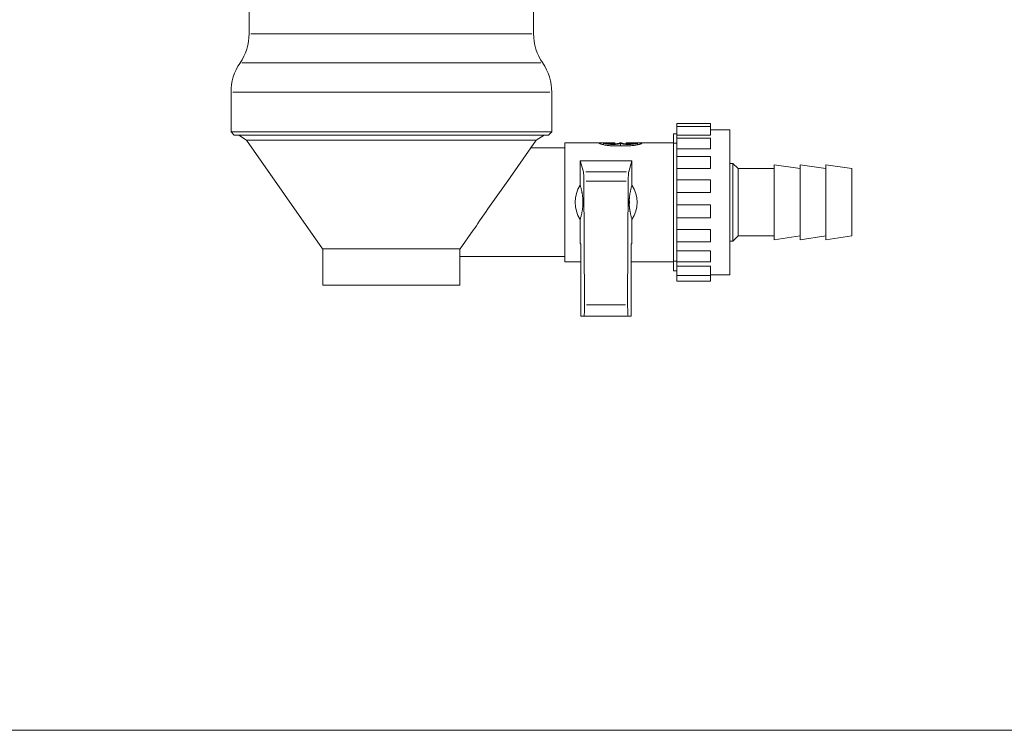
# Model space of a CAD drawing. Header units: millimetres. Extents: x 17747 to 112039, y -74980 to 446921.
# Tile 164 of 256: x 62947 to 63137, y -68679 to -68542. Entities that reach past the tile are written whole.
import ezdxf

# ---------------------------------------------------------------- set-up
doc = ezdxf.new("R2010")
doc.units = ezdxf.units.MM
doc.linetypes.add('phl_thick', pattern=[0])
doc.layers.add('UT_ZARIZENI - ARMATURY', color=6, linetype='Continuous', lineweight=5)
doc.layers.add('VZT_50 POPIS - OBECNE', color=7, linetype='Continuous', lineweight=5)

msp = doc.modelspace()

# ---------------------------------------------------------------- linework, layer by layer
at = {"layer": 'UT_ZARIZENI - ARMATURY'}
for p, q in [((62991.08, -68544.78), (62991.08, -68519.66)), ((63046.08, -68544.78), (63046.08, -68519.66)), ((63045.74, -68544.78), (62991.42, -68544.78)), ((63047.47, -68550.43), (62989.69, -68550.43)), ((62987.58, -68563.76), (62987.58, -68556.09)), ((62987.96, -68556.09), (63049.2, -68556.09)), ((63049.58, -68563.76), (63049.58, -68556.09)), ((63073.78, -68562.73), (63073.78, -68562.13)), ((63080.28, -68562.13), (63073.78, -68562.13)), ((63080.28, -68562.13), (63080.28, -68562.73)), ((63049.58, -68563.76), (62987.58, -68563.76)), ((62988.18, -68564.36), (62987.58, -68563.76)), ((63048.98, -68564.36), (62988.18, -68564.36)), ((62990.57, -68565.36), (62989.08, -68564.36)), ((63046.58, -68565.36), (63048.08, -68564.36)), ((63048.98, -68564.36), (63049.58, -68563.76)), ((63073.08, -68590.58), (63073.08, -68564.14)), ((63073.78, -68564.14), (63073.08, -68564.14)), ((63073.08, -68590.58), (63073.08, -68564.14)), ((63073.78, -68564.4), (63073.78, -68562.73)), ((63080.28, -68562.73), (63073.78, -68562.73)), ((63080.28, -68564.4), (63080.28, -68562.73)), ((63083.98, -68563.36), (63080.28, -68563.36)), ((63083.98, -68563.36), (63083.98, -68591.36)), ((62990.57, -68565.36), (63046.58, -68565.36)), ((63005.28, -68586.36), (62990.57, -68565.36)), ((63041.97, -68571.95), (63046.58, -68565.36)), ((63052.08, -68565.86), (63052.08, -68588.86)), ((63058.68, -68565.86), (63052.08, -68565.86)), ((63058.68, -68565.86), (63058.68, -68565.9)), ((63058.68, -68565.86), (63059.58, -68565.86)), ((63058.68, -68565.91), (63058.68, -68565.9)), ((63058.7, -68565.93), (63058.68, -68565.91)), ((63058.72, -68565.94), (63058.7, -68565.93)), ((63058.75, -68565.96), (63058.72, -68565.94)), ((63058.79, -68565.98), (63058.75, -68565.96)), ((63058.84, -68566.01), (63058.79, -68565.98)), ((63058.9, -68566.03), (63058.84, -68566.01)), ((63058.96, -68566.06), (63058.9, -68566.03)), ((63059.04, -68566.08), (63058.96, -68566.06)), ((63059.12, -68566.11), (63059.04, -68566.08)), ((63059.21, -68566.14), (63059.12, -68566.11)), ((63059.3, -68566.17), (63059.21, -68566.14)), ((63059.4, -68566.19), (63059.3, -68566.17)), ((63059.51, -68566.22), (63059.4, -68566.19)), ((63059.62, -68566.24), (63059.51, -68566.22)), ((63059.58, -68565.9), (63059.58, -68565.86)), ((63059.98, -68565.86), (63059.58, -68565.86)), ((63059.58, -68566.24), (63059.58, -68565.9)), ((63059.59, -68565.92), (63059.58, -68565.9)), ((63059.62, -68565.94), (63059.59, -68565.92)), ((63059.67, -68565.96), (63059.62, -68565.94)), ((63059.74, -68566.27), (63059.62, -68566.24)), ((63059.75, -68565.98), (63059.67, -68565.96)), ((63059.84, -68566.01), (63059.75, -68565.98)), ((63059.95, -68566.04), (63059.84, -68566.01)), ((63060.08, -68566.06), (63059.95, -68566.04)), ((63059.98, -68565.86), (63060.88, -68565.86)), ((63059.98, -68565.9), (63059.98, -68565.86)), ((63059.99, -68565.91), (63059.98, -68565.9)), ((63060.02, -68565.93), (63059.99, -68565.91)), ((63060.08, -68565.95), (63060.02, -68565.93)), ((63060.16, -68565.97), (63060.08, -68565.95)), ((63060.22, -68566.09), (63060.08, -68566.06)), ((63060.26, -68565.99), (63060.16, -68565.97)), ((63060.37, -68566.11), (63060.22, -68566.09)), ((63060.37, -68566.01), (63060.26, -68565.99)), ((63060.5, -68566.03), (63060.37, -68566.01)), ((63060.54, -68566.13), (63060.37, -68566.11)), ((63060.65, -68566.05), (63060.5, -68566.03)), ((63060.73, -68566.15), (63060.54, -68566.13)), ((63060.81, -68566.07), (63060.65, -68566.05)), ((63060.91, -68566.16), (63060.73, -68566.15)), ((63060.98, -68566.08), (63060.81, -68566.07)), ((63060.88, -68565.9), (63060.88, -68565.86)), ((63061.78, -68565.86), (63060.88, -68565.86)), ((63060.88, -68566.07), (63060.88, -68565.9)), ((63060.89, -68565.91), (63060.88, -68565.9)), ((63060.88, -68565.9), (63060.88, -68565.9)), ((63060.88, -68565.9), (63060.88, -68565.9)), ((63060.9, -68565.91), (63060.89, -68565.91)), ((63060.89, -68565.91), (63060.89, -68565.91)), ((63060.91, -68565.91), (63060.9, -68565.91)), ((63060.93, -68565.92), (63060.91, -68565.91)), ((63061.11, -68566.17), (63060.91, -68566.16)), ((63060.94, -68565.92), (63060.93, -68565.92)), ((63060.96, -68565.92), (63060.94, -68565.92)), ((63060.97, -68565.92), (63060.96, -68565.92)), ((63060.99, -68565.93), (63060.97, -68565.92)), ((63061.16, -68566.09), (63060.98, -68566.08)), ((63061.01, -68565.93), (63060.99, -68565.93)), ((63061.03, -68565.93), (63061.01, -68565.93)), ((63061.05, -68565.93), (63061.03, -68565.93)), ((63061.08, -68565.93), (63061.05, -68565.93)), ((63061.1, -68565.94), (63061.08, -68565.93)), ((63061.13, -68565.94), (63061.1, -68565.94)), ((63061.3, -68566.18), (63061.11, -68566.17)), ((63061.16, -68565.94), (63061.13, -68565.94)), ((63061.18, -68565.94), (63061.16, -68565.94)), ((63061.33, -68566.09), (63061.16, -68566.09)), ((63061.21, -68565.94), (63061.18, -68565.94)), ((63061.24, -68565.94), (63061.21, -68565.94)), ((63061.27, -68565.94), (63061.24, -68565.94)), ((63061.3, -68565.94), (63061.27, -68565.94)), ((63061.33, -68565.94), (63061.3, -68565.94)), ((63061.49, -68566.17), (63061.3, -68566.18)), ((63061.78, -68565.94), (63061.33, -68565.94)), ((63061.33, -68566.08), (63061.33, -68565.95)), ((63061.5, -68566.09), (63061.33, -68566.09)), ((63061.68, -68566.17), (63061.49, -68566.17)), ((63061.68, -68566.08), (63061.5, -68566.09)), ((63061.85, -68566.07), (63061.68, -68566.08)), ((63061.87, -68566.16), (63061.68, -68566.17)), ((63061.78, -68565.94), (63061.78, -68565.86)), ((63061.78, -68566.07), (63061.78, -68565.94)), ((63062.01, -68566.05), (63061.85, -68566.07)), ((63062.05, -68566.14), (63061.87, -68566.16)), ((63062.16, -68566.03), (63062.01, -68566.05)), ((63062.23, -68566.12), (63062.05, -68566.14)), ((63062.28, -68566.01), (63062.16, -68566.03)), ((63062.39, -68566.1), (63062.23, -68566.12)), ((63062.4, -68565.99), (63062.28, -68566.01)), ((63062.53, -68566.07), (63062.39, -68566.1)), ((63062.5, -68565.97), (63062.4, -68565.99)), ((63062.58, -68565.95), (63062.5, -68565.97)), ((63062.66, -68566.05), (63062.53, -68566.07)), ((63062.63, -68565.93), (63062.58, -68565.95)), ((63062.67, -68565.91), (63062.63, -68565.93)), ((63062.78, -68566.02), (63062.66, -68566.05)), ((63062.68, -68565.9), (63062.67, -68565.91)), ((63062.68, -68565.9), (63062.68, -68565.86)), ((63063.08, -68565.86), (63062.68, -68565.86)), ((63062.88, -68565.99), (63062.78, -68566.02)), ((63062.88, -68566.47), (63062.88, -68565.99)), ((63062.98, -68566.02), (63062.88, -68565.99)), ((63063.1, -68566.05), (63062.98, -68566.02)), ((63063.08, -68565.9), (63063.08, -68565.86)), ((63063.09, -68565.91), (63063.08, -68565.9)), ((63063.12, -68565.93), (63063.09, -68565.91)), ((63063.22, -68566.07), (63063.1, -68566.05)), ((63063.18, -68565.95), (63063.12, -68565.93)), ((63063.26, -68565.97), (63063.18, -68565.95)), ((63063.37, -68566.1), (63063.22, -68566.07)), ((63063.36, -68565.99), (63063.26, -68565.97)), ((63063.47, -68566.01), (63063.36, -68565.99)), ((63063.53, -68566.12), (63063.37, -68566.1)), ((63063.6, -68566.03), (63063.47, -68566.01)), ((63063.71, -68566.14), (63063.53, -68566.12)), ((63063.75, -68566.05), (63063.6, -68566.03)), ((63063.89, -68566.16), (63063.71, -68566.14)), ((63063.91, -68566.07), (63063.75, -68566.05)), ((63064.08, -68566.17), (63063.89, -68566.16)), ((63064.08, -68566.08), (63063.91, -68566.07)), ((63063.98, -68565.86), (63063.98, -68565.94)), ((63064.88, -68565.86), (63063.98, -68565.86)), ((63063.98, -68566.07), (63063.98, -68565.94)), ((63063.98, -68565.94), (63064.43, -68565.94)), ((63064.26, -68566.09), (63064.08, -68566.08)), ((63064.27, -68566.17), (63064.08, -68566.17)), ((63064.43, -68566.09), (63064.26, -68566.09)), ((63064.46, -68566.18), (63064.27, -68566.17)), ((63064.43, -68565.94), (63064.46, -68565.94)), ((63064.43, -68566.08), (63064.43, -68565.95)), ((63064.6, -68566.09), (63064.43, -68566.09)), ((63064.46, -68565.94), (63064.49, -68565.94)), ((63064.65, -68566.17), (63064.46, -68566.18)), ((63064.49, -68565.94), (63064.52, -68565.94)), ((63064.52, -68565.94), (63064.54, -68565.94)), ((63064.54, -68565.94), (63064.57, -68565.94)), ((63064.57, -68565.94), (63064.6, -68565.94)), ((63064.6, -68565.94), (63064.63, -68565.94)), ((63064.78, -68566.08), (63064.6, -68566.09)), ((63064.63, -68565.94), (63064.66, -68565.94)), ((63064.84, -68566.16), (63064.65, -68566.17)), ((63064.66, -68565.94), (63064.68, -68565.93)), ((63064.68, -68565.93), (63064.7, -68565.93)), ((63064.7, -68565.93), (63064.73, -68565.93)), ((63064.73, -68565.93), (63064.75, -68565.93)), ((63064.75, -68565.93), (63064.77, -68565.93)), ((63064.77, -68565.93), (63064.79, -68565.92)), ((63064.95, -68566.07), (63064.78, -68566.08)), ((63064.79, -68565.92), (63064.8, -68565.92)), ((63064.8, -68565.92), (63064.82, -68565.92)), ((63064.82, -68565.92), (63064.83, -68565.92)), ((63064.83, -68565.92), (63064.84, -68565.91)), ((63064.84, -68565.91), (63064.86, -68565.91)), ((63065.03, -68566.15), (63064.84, -68566.16)), ((63064.86, -68565.91), (63064.86, -68565.91)), ((63064.86, -68565.91), (63064.87, -68565.91)), ((63064.87, -68565.91), (63064.88, -68565.9)), ((63064.88, -68565.86), (63064.88, -68565.9)), ((63065.78, -68565.86), (63064.88, -68565.86)), ((63064.88, -68566.07), (63064.88, -68565.9)), ((63064.88, -68565.9), (63064.88, -68565.9)), ((63064.88, -68565.9), (63064.88, -68565.9)), ((63065.11, -68566.05), (63064.95, -68566.07)), ((63065.21, -68566.13), (63065.03, -68566.15)), ((63065.26, -68566.03), (63065.11, -68566.05)), ((63065.38, -68566.11), (63065.21, -68566.13)), ((63065.38, -68566.01), (63065.26, -68566.03)), ((63065.5, -68565.99), (63065.38, -68566.01)), ((63065.54, -68566.09), (63065.38, -68566.11)), ((63065.6, -68565.97), (63065.5, -68565.99)), ((63065.68, -68566.06), (63065.54, -68566.09)), ((63065.68, -68565.95), (63065.6, -68565.97)), ((63065.73, -68565.93), (63065.68, -68565.95)), ((63065.8, -68566.04), (63065.68, -68566.06)), ((63065.77, -68565.91), (63065.73, -68565.93)), ((63065.78, -68565.9), (63065.77, -68565.91)), ((63065.78, -68565.9), (63065.78, -68565.86)), ((63066.18, -68565.86), (63065.78, -68565.86)), ((63065.91, -68566.01), (63065.8, -68566.04)), ((63066.01, -68565.98), (63065.91, -68566.01)), ((63066.08, -68565.96), (63066.01, -68565.98)), ((63066.14, -68566.24), (63066.02, -68566.27)), ((63066.14, -68565.94), (63066.08, -68565.96)), ((63066.17, -68565.92), (63066.14, -68565.94)), ((63066.25, -68566.22), (63066.14, -68566.24)), ((63066.18, -68565.9), (63066.17, -68565.92)), ((63066.18, -68565.9), (63066.18, -68565.86)), ((63067.08, -68565.86), (63066.18, -68565.86)), ((63066.18, -68566.24), (63066.18, -68565.9)), ((63066.36, -68566.19), (63066.25, -68566.22)), ((63066.46, -68566.17), (63066.36, -68566.19)), ((63066.55, -68566.14), (63066.46, -68566.17)), ((63066.64, -68566.11), (63066.55, -68566.14)), ((63066.72, -68566.08), (63066.64, -68566.11)), ((63066.79, -68566.06), (63066.72, -68566.08)), ((63066.86, -68566.03), (63066.79, -68566.06)), ((63066.92, -68566.01), (63066.86, -68566.03)), ((63066.97, -68565.98), (63066.92, -68566.01)), ((63067.01, -68565.96), (63066.97, -68565.98)), ((63067.04, -68565.94), (63067.01, -68565.96)), ((63067.06, -68565.93), (63067.04, -68565.94)), ((63067.07, -68565.91), (63067.06, -68565.93)), ((63067.08, -68565.9), (63067.07, -68565.91)), ((63067.08, -68565.86), (63067.08, -68565.9)), ((63073.08, -68565.86), (63067.08, -68565.86)), ((63073.78, -68565.95), (63073.08, -68565.95)), ((63073.78, -68564.95), (63073.78, -68564.4)), ((63080.28, -68564.4), (63073.78, -68564.4)), ((63073.78, -68567), (63073.78, -68564.95)), ((63080.28, -68564.95), (63073.78, -68564.95)), ((63080.28, -68567), (63080.28, -68564.95)), ((63045.53, -68566.86), (63052.08, -68566.86)), ((63059.86, -68566.29), (63059.74, -68566.27)), ((63060, -68566.32), (63059.86, -68566.29)), ((63060.13, -68566.34), (63060, -68566.32)), ((63060.28, -68566.36), (63060.13, -68566.34)), ((63060.42, -68566.38), (63060.28, -68566.36)), ((63060.57, -68566.39), (63060.42, -68566.38)), ((63060.72, -68566.41), (63060.57, -68566.39)), ((63060.88, -68566.42), (63060.72, -68566.41)), ((63061.04, -68566.42), (63060.88, -68566.42)), ((63061.21, -68566.43), (63061.04, -68566.42)), ((63061.38, -68566.44), (63061.21, -68566.43)), ((63061.54, -68566.45), (63061.38, -68566.44)), ((63061.71, -68566.45), (63061.54, -68566.45)), ((63061.88, -68566.46), (63061.71, -68566.45)), ((63062.05, -68566.46), (63061.88, -68566.46)), ((63062.21, -68566.47), (63062.05, -68566.46)), ((63062.38, -68566.47), (63062.21, -68566.47)), ((63062.55, -68566.47), (63062.38, -68566.47)), ((63062.71, -68566.47), (63062.55, -68566.47)), ((63062.88, -68566.47), (63062.71, -68566.47)), ((63063.04, -68566.47), (63062.88, -68566.47)), ((63063.21, -68566.47), (63063.04, -68566.47)), ((63063.38, -68566.47), (63063.21, -68566.47)), ((63063.54, -68566.47), (63063.38, -68566.47)), ((63063.71, -68566.46), (63063.54, -68566.47)), ((63063.88, -68566.46), (63063.71, -68566.46)), ((63064.05, -68566.45), (63063.88, -68566.46)), ((63064.21, -68566.45), (63064.05, -68566.45)), ((63064.38, -68566.44), (63064.21, -68566.45)), ((63064.55, -68566.43), (63064.38, -68566.44)), ((63064.72, -68566.42), (63064.55, -68566.43)), ((63064.88, -68566.42), (63064.72, -68566.42)), ((63065.04, -68566.41), (63064.88, -68566.42)), ((63065.19, -68566.39), (63065.04, -68566.41)), ((63065.34, -68566.38), (63065.19, -68566.39)), ((63065.48, -68566.36), (63065.34, -68566.38)), ((63065.63, -68566.34), (63065.48, -68566.36)), ((63065.76, -68566.32), (63065.63, -68566.34)), ((63065.89, -68566.29), (63065.76, -68566.32)), ((63066.02, -68566.27), (63065.89, -68566.29)), ((63073.78, -68568.51), (63073.78, -68567)), ((63080.28, -68567), (63073.78, -68567)), ((63055.08, -68569.36), (63055.08, -68574.05)), ((63055.08, -68569.36), (63065.08, -68569.36)), ((63055.08, -68569.36), (63055.71, -68571.49)), ((63065.08, -68569.36), (63064.45, -68571.49)), ((63065.08, -68569.36), (63065.08, -68574.05)), ((63073.78, -68570.84), (63073.78, -68568.51)), ((63080.28, -68568.51), (63073.78, -68568.51)), ((63080.28, -68570.84), (63080.28, -68568.51)), ((63083.98, -68569.86), (63084.58, -68569.86)), ((63084.58, -68584.86), (63084.58, -68569.86)), ((63085.58, -68570.86), (63084.58, -68569.86)), ((63041.97, -68571.95), (63041.68, -68572.37)), ((63056.15, -68571.49), (63064.01, -68571.49)), ((63073.78, -68572.99), (63073.78, -68570.84)), ((63080.28, -68570.84), (63073.78, -68570.84)), ((63085.58, -68583.86), (63085.58, -68570.86)), ((63085.58, -68570.86), (63092.58, -68570.86)), ((63092.58, -68584.61), (63092.58, -68570.11)), ((63097.58, -68570.86), (63092.58, -68570.11)), ((63097.58, -68584.61), (63097.58, -68570.11)), ((63102.58, -68570.86), (63097.58, -68570.11)), ((63102.58, -68584.61), (63102.58, -68570.11)), ((63107.58, -68570.86), (63102.58, -68570.11)), ((63107.58, -68583.86), (63107.58, -68570.86)), ((63040.76, -68573.66), (63040.44, -68574.11)), ((63041.07, -68573.23), (63040.76, -68573.66)), ((63041.38, -68572.79), (63041.07, -68573.23)), ((63041.68, -68572.37), (63041.38, -68572.79)), ((63055.91, -68597.19), (63055.8, -68573.29)), ((63056.23, -68573.29), (63063.93, -68573.29)), ((63064.25, -68597.19), (63064.36, -68573.29)), ((63073.78, -68575.47), (63073.78, -68572.99)), ((63080.28, -68572.99), (63073.78, -68572.99)), ((63080.28, -68575.47), (63080.28, -68572.99)), ((63039.47, -68575.47), (63039.15, -68575.92)), ((63039.8, -68575.01), (63039.47, -68575.47)), ((63040.12, -68574.56), (63039.8, -68575.01)), ((63040.44, -68574.11), (63040.12, -68574.56)), ((63055.08, -68574.05), (63055.12, -68574.21)), ((63055.12, -68574.21), (63055.16, -68574.37)), ((63055.16, -68574.37), (63055.2, -68574.52)), ((63055.2, -68574.52), (63055.24, -68574.66)), ((63055.24, -68574.66), (63055.27, -68574.8)), ((63055.27, -68574.8), (63055.31, -68574.94)), ((63055.31, -68574.94), (63055.33, -68575.07)), ((63055.33, -68575.07), (63055.36, -68575.2)), ((63055.36, -68575.2), (63055.39, -68575.32)), ((63055.39, -68575.32), (63055.41, -68575.44)), ((63055.41, -68575.44), (63055.44, -68575.56)), ((63055.44, -68575.56), (63055.46, -68575.68)), ((63055.46, -68575.68), (63055.48, -68575.79)), ((63064.7, -68575.68), (63064.68, -68575.79)), ((63064.72, -68575.56), (63064.7, -68575.68)), ((63064.75, -68575.44), (63064.72, -68575.56)), ((63064.77, -68575.32), (63064.75, -68575.44)), ((63064.8, -68575.2), (63064.77, -68575.32)), ((63064.82, -68575.07), (63064.8, -68575.2)), ((63064.85, -68574.94), (63064.82, -68575.07)), ((63064.88, -68574.8), (63064.85, -68574.94)), ((63064.92, -68574.66), (63064.88, -68574.8)), ((63064.95, -68574.52), (63064.92, -68574.66)), ((63064.99, -68574.37), (63064.95, -68574.52)), ((63065.03, -68574.21), (63064.99, -68574.37)), ((63065.08, -68574.05), (63065.03, -68574.21)), ((63073.78, -68577.85), (63073.78, -68575.47)), ((63080.28, -68575.47), (63073.78, -68575.47)), ((63038.18, -68577.29), (63037.86, -68577.74)), ((63038.5, -68576.83), (63038.18, -68577.29)), ((63038.82, -68576.38), (63038.5, -68576.83)), ((63039.15, -68575.92), (63038.82, -68576.38)), ((63055.48, -68575.79), (63055.49, -68575.9)), ((63055.49, -68575.9), (63055.51, -68576)), ((63055.51, -68576), (63055.53, -68576.11)), ((63055.53, -68576.11), (63055.54, -68576.21)), ((63055.54, -68576.21), (63055.55, -68576.31)), ((63055.55, -68576.31), (63055.56, -68576.41)), ((63055.56, -68576.41), (63055.57, -68576.51)), ((63055.57, -68576.51), (63055.58, -68576.61)), ((63055.58, -68576.61), (63055.59, -68576.71)), ((63055.59, -68576.71), (63055.6, -68576.8)), ((63055.6, -68576.8), (63055.6, -68576.9)), ((63055.6, -68577.83), (63055.6, -68576.9)), ((63064.57, -68576.71), (63064.56, -68576.8)), ((63064.56, -68576.8), (63064.56, -68576.9)), ((63064.56, -68577.83), (63064.56, -68576.9)), ((63064.58, -68576.61), (63064.57, -68576.71)), ((63064.59, -68576.41), (63064.58, -68576.51)), ((63064.58, -68576.51), (63064.58, -68576.61)), ((63064.61, -68576.31), (63064.59, -68576.41)), ((63064.62, -68576.21), (63064.61, -68576.31)), ((63064.63, -68576.11), (63064.62, -68576.21)), ((63064.65, -68576), (63064.63, -68576.11)), ((63064.66, -68575.9), (63064.65, -68576)), ((63064.68, -68575.79), (63064.66, -68575.9)), ((63036.59, -68579.58), (63036.27, -68580.04)), ((63036.91, -68579.11), (63036.59, -68579.58)), ((63037.23, -68578.65), (63036.91, -68579.11)), ((63037.55, -68578.19), (63037.23, -68578.65)), ((63037.86, -68577.74), (63037.55, -68578.19)), ((63055.36, -68579.52), (63055.33, -68579.65)), ((63055.39, -68579.4), (63055.36, -68579.52)), ((63055.41, -68579.28), (63055.39, -68579.4)), ((63055.44, -68579.16), (63055.41, -68579.28)), ((63055.46, -68579.05), (63055.44, -68579.16)), ((63055.48, -68578.94), (63055.46, -68579.05)), ((63055.49, -68578.83), (63055.48, -68578.94)), ((63055.51, -68578.72), (63055.49, -68578.83)), ((63055.53, -68578.61), (63055.51, -68578.72)), ((63055.54, -68578.51), (63055.53, -68578.61)), ((63055.55, -68578.41), (63055.54, -68578.51)), ((63055.56, -68578.31), (63055.55, -68578.41)), ((63055.57, -68578.21), (63055.56, -68578.31)), ((63055.58, -68578.11), (63055.57, -68578.21)), ((63055.59, -68578.02), (63055.58, -68578.11)), ((63055.6, -68577.92), (63055.59, -68578.02)), ((63055.6, -68577.83), (63055.6, -68577.92)), ((63064.56, -68577.83), (63064.56, -68577.92)), ((63064.56, -68577.92), (63064.57, -68578.02)), ((63064.57, -68578.02), (63064.58, -68578.11)), ((63064.58, -68578.11), (63064.58, -68578.21)), ((63064.58, -68578.21), (63064.59, -68578.31)), ((63064.59, -68578.31), (63064.61, -68578.41)), ((63064.61, -68578.41), (63064.62, -68578.51)), ((63064.62, -68578.51), (63064.63, -68578.61)), ((63064.63, -68578.61), (63064.65, -68578.72)), ((63064.65, -68578.72), (63064.66, -68578.83)), ((63064.66, -68578.83), (63064.68, -68578.94)), ((63064.68, -68578.94), (63064.7, -68579.05)), ((63064.7, -68579.05), (63064.72, -68579.16)), ((63064.72, -68579.16), (63064.75, -68579.28)), ((63064.75, -68579.28), (63064.77, -68579.4)), ((63064.77, -68579.4), (63064.8, -68579.52)), ((63064.8, -68579.52), (63064.82, -68579.65)), ((63073.78, -68580.35), (63073.78, -68577.85)), ((63080.28, -68577.85), (63073.78, -68577.85)), ((63080.28, -68577.85), (63080.28, -68580.35)), ((63035.32, -68581.44), (63035.01, -68581.89)), ((63035.63, -68580.97), (63035.32, -68581.44)), ((63035.95, -68580.51), (63035.63, -68580.97)), ((63036.27, -68580.04), (63035.95, -68580.51)), ((63055.12, -68580.51), (63055.08, -68580.68)), ((63055.08, -68580.68), (63055.08, -68585.36)), ((63055.16, -68580.36), (63055.12, -68580.51)), ((63055.2, -68580.21), (63055.16, -68580.36)), ((63055.24, -68580.06), (63055.2, -68580.21)), ((63055.27, -68579.92), (63055.24, -68580.06)), ((63055.31, -68579.78), (63055.27, -68579.92)), ((63055.33, -68579.65), (63055.31, -68579.78)), ((63064.82, -68579.65), (63064.85, -68579.78)), ((63064.85, -68579.78), (63064.88, -68579.92)), ((63064.88, -68579.92), (63064.92, -68580.06)), ((63064.92, -68580.06), (63064.95, -68580.21)), ((63064.95, -68580.21), (63064.99, -68580.36)), ((63064.99, -68580.36), (63065.03, -68580.51)), ((63065.03, -68580.51), (63065.08, -68580.68)), ((63065.08, -68580.68), (63065.08, -68585.36)), ((63073.78, -68582.61), (63073.78, -68580.35)), ((63080.28, -68580.35), (63073.78, -68580.35)), ((63031.88, -68586.36), (63034.4, -68582.77)), ((63034.7, -68582.33), (63034.4, -68582.77)), ((63035.01, -68581.89), (63034.7, -68582.33)), ((63073.78, -68585), (63073.78, -68582.61)), ((63080.28, -68582.61), (63073.78, -68582.61)), ((63080.28, -68585), (63080.28, -68582.61)), ((63073.78, -68586.73), (63073.78, -68585)), ((63080.28, -68585), (63073.78, -68585)), ((63083.98, -68584.86), (63084.58, -68584.86)), ((63085.58, -68583.86), (63084.58, -68584.86)), ((63085.58, -68583.86), (63092.58, -68583.86)), ((63097.58, -68583.86), (63092.58, -68584.61)), ((63102.58, -68583.86), (63097.58, -68584.61)), ((63107.58, -68583.86), (63102.58, -68584.61)), ((63005.28, -68586.36), (63031.88, -68586.36)), ((63005.33, -68586.36), (63005.33, -68593.36)), ((63031.83, -68586.36), (63031.83, -68593.36)), ((63055.21, -68585.36), (63055.08, -68585.36)), ((63055.21, -68585.36), (63055.21, -68599.36)), ((63064.95, -68585.36), (63064.95, -68599.36)), ((63064.95, -68585.36), (63065.08, -68585.36)), ((63073.78, -68588.87), (63073.78, -68586.73)), ((63080.28, -68586.73), (63073.78, -68586.73)), ((63080.28, -68586.73), (63080.28, -68588.87)), ((63031.83, -68587.86), (63052.08, -68587.86)), ((63055.21, -68588.86), (63052.08, -68588.86)), ((63073.08, -68588.86), (63064.95, -68588.86)), ((63073.08, -68588.77), (63073.78, -68588.77)), ((63073.78, -68589.72), (63073.78, -68588.87)), ((63080.28, -68588.87), (63073.78, -68588.87)), ((63073.78, -68590.58), (63073.08, -68590.58)), ((63073.78, -68591.51), (63073.78, -68589.72)), ((63080.28, -68589.72), (63073.78, -68589.72)), ((63080.28, -68591.51), (63080.28, -68589.72)), ((63073.78, -68592.59), (63073.78, -68591.51)), ((63080.28, -68591.51), (63073.78, -68591.51)), ((63080.28, -68592.59), (63073.78, -68592.59)), ((63083.98, -68591.36), (63080.28, -68591.36)), ((63080.28, -68591.51), (63080.28, -68592.59)), ((63005.33, -68593.36), (63031.83, -68593.36)), ((63056.32, -68597.19), (63063.83, -68597.19)), ((63055.8, -68599.36), (63055.21, -68599.36)), ((63055.8, -68599.36), (63064.35, -68599.36)), ((63064.35, -68599.36), (63064.95, -68599.36))]:
    msp.add_line(p, q, dxfattribs=at)
for centre, radius, start, end in [((62981.08, -68544.78), 10, 325.5885, 0), ((63056.08, -68544.78), 10, 180, 214.4115), ((62997.58, -68556.09), 10, 145.5885, 180), ((63039.58, -68556.09), 10, 0, 34.4115), ((63060.08, -68577.36), 6, 146.4427, 213.5573), ((63060.08, -68577.36), 6, 326.4427, 33.5573), ((63060.08, -68577.36), 4.5, 354.0703, 5.9297)]:
    msp.add_arc(centre, radius, start, end, dxfattribs=at)
for centre, major_axis, start_param, end_param in [((63055.69, -68573.46), (0, 2), 4.799655, 6.108652), ((63064.46, -68573.46), (0, 2), 0.174533, 1.48353), ((63055.8, -68597.36), (0, -2), 0, 1.658063), ((63064.35, -68597.36), (0, -2), 4.625123, 6.283185)]:
    msp.add_ellipse(centre, major_axis=major_axis, ratio=0.052408, start_param=start_param, end_param=end_param, dxfattribs=at)
at = {"layer": 'VZT_50 POPIS - OBECNE', "linetype": 'phl_thick'}
msp.add_line((57167.95, -68679.42), (76932.75, -68679.42), dxfattribs=at)

doc.saveas('drawing.dxf')
